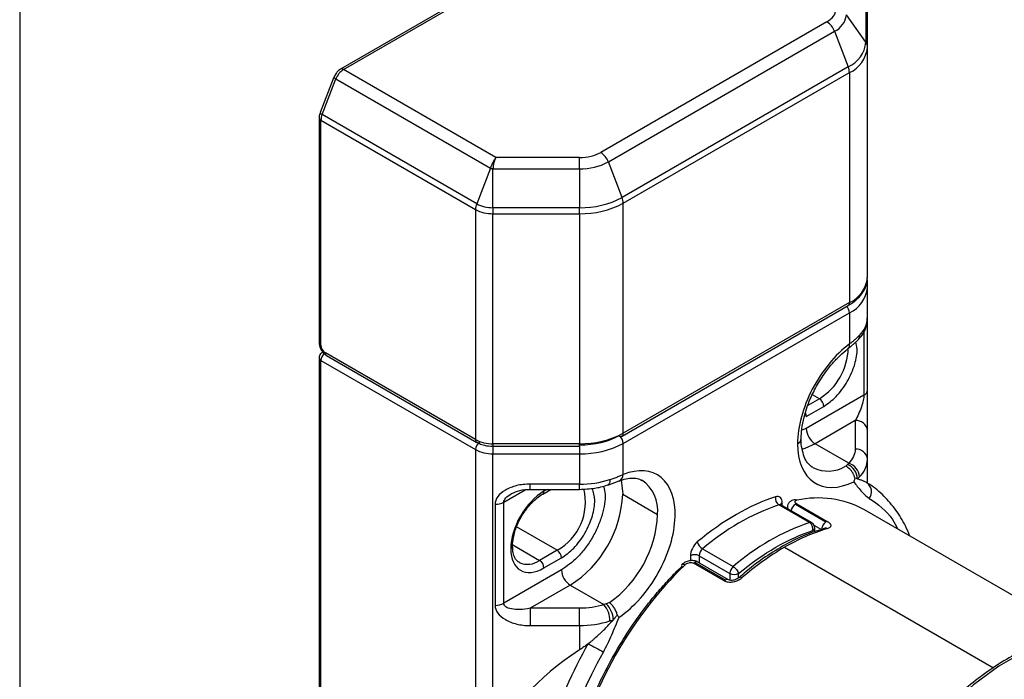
# Model space of a CAD drawing. Header units: millimetres. Extents: x 25 to 1092, y 25 to 838.
# Tile 17 of 60: x 25 to 105, y 615 to 668. Entities that reach past the tile are written whole.
import ezdxf

# ---------------------------------------------------------------- set-up
doc = ezdxf.new("R2010")
doc.units = ezdxf.units.MM
doc.header["$LTSCALE"] = 4
doc.linetypes.add('SLD-Solid', pattern=[0])
doc.layers.add('TEXT', color=140, linetype='SLD-Solid', lineweight=25)

msp = doc.modelspace()

# ---------------------------------------------------------------- linework, layer by layer
for p, q in [((78.802, 679.801), (51.334, 663.944)), ((51.584, 663.919), (79.051, 679.776)), ((93.821, 670.159), (93.821, 666.118)), ((93.955, 665.709), (93.955, 669.75)), ((93.821, 666.118), (92.244, 668.349)), ((90.669, 667.768), (72.384, 657.213)), ((72.997, 656.451), (91.281, 667.006)), ((91.281, 667.006), (92.396, 664.131)), ((93.955, 647.119), (93.955, 665.709)), ((92.396, 664.131), (74.112, 653.576)), ((50.811, 663.311), (49.696, 660.436)), ((50.813, 663.313), (50.811, 663.311)), ((50.901, 663.497), (50.827, 663.307)), ((63.91, 656.803), (51.584, 663.919)), ((74.207, 653.113), (92.491, 663.668)), ((92.491, 663.668), (92.491, 645.077)), ((49.856, 660.282), (50.971, 663.157)), ((50.971, 663.157), (63.467, 655.944)), ((49.615, 660.024), (49.615, 641.841)), ((49.697, 660.438), (49.696, 660.436)), ((62.352, 653.069), (49.856, 660.282)), ((49.761, 659.82), (62.257, 652.606)), ((49.761, 641.637), (49.761, 659.82)), ((70.671, 656.803), (63.91, 656.803)), ((70.671, 655.895), (70.671, 656.803)), ((74.112, 653.576), (72.997, 656.451)), ((63.467, 655.944), (62.352, 653.069)), ((63.671, 652.753), (63.671, 655.895)), ((63.671, 655.895), (70.671, 655.895)), ((70.671, 655.895), (70.671, 652.753)), ((74.207, 634.522), (74.207, 653.113)), ((62.257, 652.606), (62.257, 634.015)), ((70.671, 652.753), (63.671, 652.753)), ((63.671, 652.753), (63.671, 652.268)), ((63.671, 652.268), (70.671, 652.268)), ((63.671, 633.677), (63.671, 652.268)), ((70.671, 652.268), (70.671, 652.753)), ((70.671, 652.268), (70.671, 633.677)), ((93.955, 646.302), (93.955, 646.908)), ((93.955, 643.852), (93.955, 646.302)), ((92.491, 645.077), (74.207, 634.522)), ((74.103, 634.293), (92.387, 644.849)), ((74.207, 633.706), (92.491, 644.261)), ((92.491, 644.261), (92.491, 641.744)), ((93.955, 637.996), (93.955, 643.852)), ((93.663, 642.724), (93.663, 637.588)), ((92.387, 641.355), (93.154, 642.018)), ((62.257, 634.015), (50.115, 641.024)), ((49.615, 640.616), (49.615, 595.298)), ((49.761, 595.094), (49.761, 640.412)), ((49.761, 640.412), (62.257, 633.198)), ((50.218, 640.796), (62.361, 633.786)), ((93.663, 637.588), (89.006, 634.899)), ((90.066, 637.308), (89.116, 636.759)), ((90.066, 637.308), (89.494, 637.638)), ((89.006, 635.879), (90.42, 636.696)), ((92.955, 635.546), (89.713, 633.675)), ((92.955, 635.546), (92.955, 633.237)), ((89.006, 634.899), (88.636, 634.767)), ((93.955, 632.421), (93.955, 634.73)), ((62.257, 633.198), (62.257, 609.554)), ((70.671, 633.677), (63.671, 633.677)), ((63.671, 633.677), (63.671, 633.465)), ((63.671, 633.465), (70.671, 633.465)), ((63.671, 633.465), (63.671, 632.86)), ((70.671, 633.465), (70.671, 633.677)), ((70.671, 633.465), (70.671, 632.86)), ((74.207, 631.189), (74.207, 633.706)), ((92.438, 632.101), (89.713, 633.675)), ((63.671, 632.86), (70.671, 632.86)), ((63.671, 609.216), (63.671, 632.86)), ((70.671, 632.86), (70.671, 630.411)), ((93.955, 630.454), (93.955, 632.421)), ((89.541, 631.745), (89.438, 631.809)), ((72.948, 630.336), (73.869, 630.668)), ((64.55, 628.947), (66.28, 629.945)), ((70.671, 630.411), (66.671, 630.411)), ((66.671, 629.988), (66.671, 630.411)), ((66.671, 629.988), (70.671, 629.988)), ((67.689, 629.61), (68.344, 629.988)), ((68.051, 629.988), (67.792, 629.839)), ((70.671, 629.988), (70.671, 630.411)), ((74.156, 629.593), (76.985, 627.96)), ((63.843, 628.778), (63.843, 620.612)), ((64.55, 620.781), (64.55, 628.947)), ((89.26, 627.306), (86.785, 628.734)), ((89.432, 627.296), (86.958, 628.724)), ((87.061, 628.665), (87.061, 628.904)), ((87.475, 628.58), (87.475, 628.426)), ((88.122, 628.783), (90.597, 627.354)), ((88.226, 628.825), (90.701, 627.396)), ((110.966, 618.371), (93.702, 628.338)), ((68.853, 625.062), (65.579, 626.952)), ((89.62, 627.101), (90.243, 626.742)), ((89.682, 626.578), (89.682, 626.863)), ((90.454, 626.81), (89.912, 626.647)), ((65.28, 625.492), (67.439, 624.245)), ((68.853, 625.062), (67.439, 624.245)), ((80.62, 625.176), (83.095, 623.747)), ((87.238, 625.307), (104.129, 615.556)), ((67.792, 623.633), (69.207, 624.449)), ((79.637, 624.618), (79.637, 624.217)), ((80.344, 624.618), (82.818, 623.189)), ((80.344, 624.618), (80.344, 624.053)), ((69.207, 623.47), (64.55, 620.781)), ((82.361, 622.581), (79.886, 624.01)), ((82.465, 622.66), (79.99, 624.088)), ((82.715, 622.684), (80.24, 624.113)), ((82.818, 623.189), (82.818, 622.652)), ((83.526, 622.84), (83.526, 623.189)), ((69.914, 622.245), (66.671, 620.373)), ((69.914, 622.245), (72.639, 620.672)), ((66.671, 620.373), (66.671, 618.979)), ((70.671, 620.373), (66.671, 620.373)), ((70.671, 618.979), (70.671, 620.373)), ((66.671, 618.979), (70.671, 618.979)), ((70.671, 618.979), (70.671, 617.013))]:
    msp.add_line(p, q)
at = {"flags": 128}
for points in [[(89.713, 633.675), (88.885, 633.291), (88.638, 633.214)], [(73.131, 630.784), (73.121, 630.634), (73.093, 630.51), (73.048, 630.415), (72.987, 630.354), (72.946, 630.335)], [(74.022, 630.739), (74.075, 630.502), (74.156, 629.593)], [(79.17, 623.869), (79.103, 623.903), (79.043, 623.923), (78.992, 623.929), (78.953, 623.92), (78.935, 623.907)], [(114.423, 618.256), (112.635, 618.446), (110.723, 618.278), (108.72, 617.755), (106.661, 616.886), (104.584, 615.687), (102.526, 614.179), (100.522, 612.389), (98.61, 610.349), (96.823, 608.096)]]:
    msp.add_lwpolyline(points, dxfattribs=at)
for centre, radius, start, end in [((90.598, 668.513), 1.654, 294.37466, 354.3052), ((89.841, 666.475), 1.535, 20.22711, 57.36203), ((91.386, 666.361), 2.447, 294.37466, 354.3052), ((91.453, 665.959), 2.515, 294.37466, 354.3052), ((93.249, 665.704), 0.706, 0.44941, 35.88525), ((91.189, 663.643), 1.302, 1.10815, 22.02116), ((51.049, 663.398), 0.254, 200.26329, 252.1043), ((52.411, 662.627), 1.535, 122.63797, 159.77289), ((51.438, 663.721), 0.246, 53.67892, 115.26856), ((49.86, 660.045), 0.246, 184.51534, 246.34909), ((49.934, 660.524), 0.254, 200.26329, 252.1043), ((51.063, 659.794), 1.302, 157.97884, 178.89185), ((71.556, 655.92), 1.535, 20.22711, 57.36203), ((70.766, 660.639), 4.745, 268.8559, 298.04024), ((63.559, 652.581), 1.302, 157.97884, 178.89185), ((63.617, 655.445), 2.692, 241.95976, 271.1441), ((70.811, 659.773), 7.021, 268.8559, 298.04024), ((70.815, 659.481), 7.215, 268.8559, 298.04024), ((72.905, 653.088), 1.302, 1.10815, 22.02116), ((63.614, 655.153), 2.886, 241.95976, 271.1441), ((91.453, 647.368), 2.515, 294.37466, 354.3052), ((93.59, 646.296), 0.366, 1.00624, 42.84812), ((91.453, 646.551), 2.515, 294.37466, 354.3052), ((92.246, 645.05), 0.246, 305.01333, 6.29885), ((91.717, 644.225), 0.775, 2.6952, 45.36759), ((91.91, 643.927), 2.047, 313.09924, 357.91727), ((49.865, 641.866), 0.251, 185.6948, 245.62534), ((92.117, 641.636), 0.389, 312.6972, 16.10998), ((92.736, 642.41), 0.573, 316.77602, 2.21608), ((50.535, 640.376), 0.775, 131.71157, 177.32997), ((50.36, 640.997), 0.246, 173.70115, 234.98667), ((87.412, 641.532), 4.989, 302.13908, 358.41621), ((49.865, 640.641), 0.252, 185.7352, 245.62182), ((93.455, 638.046), 0.503, 294.37466, 354.3052), ((89.652, 636.661), 0.768, 2.60548, 57.39452), ((88.304, 635.857), 0.702, 1.77796, 26.71341), ((93.039, 634.628), 0.922, 6.35134, 95.18258), ((90.541, 634.969), 1.537, 182.60548, 237.39452), ((62.494, 633.984), 0.239, 172.6801, 236.58521), ((63.614, 636.562), 2.886, 241.95976, 271.1441), ((63.025, 633.163), 0.768, 122.60548, 177.39452), ((70.815, 640.89), 7.215, 268.8559, 298.04024), ((73.439, 633.671), 0.768, 2.60548, 57.39452), ((74, 634.522), 0.251, 234.38242, 294.30712), ((73.962, 634.495), 0.246, 305.01333, 6.29885), ((88.101, 634.126), 0.492, 293.66738, 355.30356), ((63.614, 635.745), 2.886, 241.95976, 271.1441), ((70.815, 640.073), 7.215, 268.8559, 298.04024), ((93.039, 632.319), 0.922, 6.35134, 95.18258), ((91.91, 632.495), 2.047, 313.09924, 357.91727), ((90.762, 634.266), 2.801, 244.17105, 300.58769), ((91.853, 630.794), 1.291, 2.38954, 68.30203), ((92.05, 630.9), 1.263, 4.59865, 72.0959), ((70.714, 638.415), 8.005, 269.69267, 287.57253), ((73.613, 631.203), 0.594, 295.52508, 358.58416), ((74.008, 628.264), 2.992, 354.17624, 55.39527), ((67.548, 629.812), 0.246, 304.8419, 6.31452), ((66.703, 628.949), 4.442, 298.95394, 14.00202), ((93.368, 629.791), 0.907, 323.80781, 53.70327), ((64.945, 630.012), 9.221, 302.60548, 357.39452), ((87.152, 629.274), 0.653, 170.51126, 235.76518), ((88.08, 628.848), 0.298, 58.63726, 98.87246), ((89.947, 621.423), 7.868, 61.49999, 102.56731), ((63.872, 630.22), 1.443, 268.8559, 298.04024), ((92.902, 611.019), 18.741, 109.05036, 130.94426), ((86.86, 628.54), 0.208, 62.13407, 111.3027), ((87.18, 628.656), 0.275, 115.74761, 159.7742), ((88.548, 628.125), 0.783, 122.93511, 170.65076), ((88.311, 628.464), 0.371, 103.23433, 120.68062), ((67.677, 628.415), 9.319, 305.55615, 357.20549), ((90.786, 627.035), 0.371, 103.23433, 120.68062), ((95.377, 609.591), 18.741, 109.05036, 130.94426), ((95.092, 611.944), 15.5, 106.52536, 120.44385), ((89.335, 627.112), 0.208, 62.11867, 111.30356), ((89.437, 626.884), 0.246, 293.69292, 355.02383), ((91.011, 626.707), 0.768, 122.60548, 177.39452), ((90.534, 626.576), 0.272, 56.86168, 126.33378), ((65.008, 625.409), 0.245, 293.55392, 356.56184), ((68.439, 624.414), 0.768, 2.60548, 57.39452), ((81.125, 626.011), 0.976, 196.48132, 238.82625), ((81.126, 624.578), 0.783, 130.21854, 177.06937), ((98.515, 606.013), 22.348, 120.30703, 131.20697), ((66.471, 625.599), 1.665, 246.22573, 305.571), ((67.025, 623.598), 0.768, 2.60548, 57.39452), ((79.99, 623.935), 0.769, 62.60967, 117.39033), ((70.742, 623.539), 1.537, 182.60548, 237.39452), ((102.412, 600.226), 33.154, 134.50996, 166.45737), ((79.052, 623.825), 0.143, 145.01167, 210.85753), ((80.282, 623.591), 0.577, 120.43602, 133.40728), ((80.137, 623.884), 0.251, 65.69288, 125.61758), ((83.601, 623.149), 0.783, 130.21854, 177.06937), ((82.757, 622.162), 0.577, 120.43602, 133.40728), ((82.611, 622.461), 0.246, 64.64131, 126.32928), ((83.172, 623.871), 0.769, 242.60967, 297.39033), ((83.649, 622.66), 0.22, 49.12455, 116.6825), ((63.872, 622.055), 1.443, 268.8559, 298.04024), ((71.027, 619.319), 2.104, 0.90834, 39.99552), ((71.394, 619.328), 2.012, 3.5084, 44.42044), ((70.714, 626.984), 8.005, 269.69267, 287.57253), ((98.563, 601.615), 31.495, 149.67288, 178.11861), ((91.392, 652.181), 40.026, 239.99826, 241.99366)]:
    msp.add_arc(centre, radius, start, end)
msp.add_ellipse((93.955, 605.098), major_axis=(31.113, 0), ratio=0.577382, start_param=2.41642, end_param=2.910311)
for points in [[(90.669, 667.768), (91.123, 668.03), (91.378, 668.386), (91.378, 668.757)], [(70.671, 656.803), (71.314, 656.803), (71.93, 656.95), (72.384, 657.213)], [(49.761, 641.637), (49.761, 641.411), (49.92, 641.137), (50.115, 641.024)], [(73.853, 634.318), (73.009, 633.831), (71.865, 633.557), (70.671, 633.557)], [(92.955, 633.237), (92.955, 632.839), (92.777, 632.448), (92.438, 632.101)], [(92.331, 631.993), (92.279, 631.946), (92.231, 631.9), (92.188, 631.855)], [(92.438, 632.101), (92.404, 632.063), (92.369, 632.027), (92.331, 631.993)], [(92.925, 630.914), (93.003, 630.891), (93.076, 630.869), (93.143, 630.848)], [(93.143, 630.848), (93.201, 630.896), (93.256, 630.947), (93.309, 631.001)], [(67.792, 629.839), (66.309, 628.983), (65.105, 626.897), (65.105, 625.185)], [(86.508, 629.381), (84.428, 628.717), (82.27, 627.471), (80.19, 625.734)], [(83.526, 623.189), (85.505, 624.842), (87.557, 626.027), (89.536, 626.659)], [(89.536, 626.659), (89.579, 626.903), (89.455, 627.193), (89.26, 627.306)], [(65.105, 625.185), (65.105, 623.472), (66.309, 622.777), (67.792, 623.633)], [(72.639, 620.672), (72.039, 620.476), (71.361, 620.373), (70.671, 620.373)], [(72.831, 620.737), (72.769, 620.713), (72.705, 620.691), (72.639, 620.672)], [(73.096, 620.833), (73.006, 620.801), (72.917, 620.769), (72.831, 620.737)], [(73.131, 619.352), (73.223, 619.383), (73.314, 619.416), (73.403, 619.451)], [(73.712, 619.822), (73.77, 619.758), (73.82, 619.698), (73.862, 619.645)], [(71.378, 617.518), (71.146, 617.338), (70.911, 617.169), (70.671, 617.013)], [(68.5, 602.649), (68.5, 607.052), (69.967, 612.135), (72.597, 616.842)]]:
    msp.add_open_spline(points, degree=3)
for points, knots in [([(51.335, 663.94), (51.284, 663.909), (51.162, 663.833), (51.016, 663.677), (50.935, 663.55), (50.901, 663.497)], [0, 0, 0, 0, 0.295216, 0.704407, 1, 1, 1, 1]), ([(49.712, 660.433), (49.684, 660.371), (49.636, 660.262), (49.614, 660.123), (49.62, 660.049), (49.622, 660.025)], [0, 0, 0, 0, 0.4627827, 0.8209682, 1, 1, 1, 1]), ([(63.467, 655.944), (63.477, 655.969), (63.497, 656.021), (63.53, 656.1), (63.564, 656.182), (63.601, 656.265), (63.639, 656.348), (63.684, 656.439), (63.735, 656.538), (63.789, 656.63), (63.848, 656.723), (63.887, 656.773), (63.91, 656.803)], [0, 0, 0, 0, 0.077353, 0.156892, 0.238785, 0.323184, 0.410231, 0.500053, 0.617748, 0.750005, 0.848823, 1, 1, 1, 1]), ([(63.91, 656.803), (63.898, 656.781), (63.875, 656.742), (63.846, 656.683), (63.814, 656.613), (63.78, 656.527), (63.738, 656.397), (63.703, 656.244), (63.676, 656.068), (63.673, 655.951), (63.671, 655.895)], [0, 0, 0, 0, 0.106667, 0.190074, 0.250214, 0.382471, 0.500291, 0.677036, 0.843213, 1, 1, 1, 1]), ([(63.467, 655.944), (63.482, 655.939), (63.512, 655.931), (63.562, 655.919), (63.616, 655.906), (63.653, 655.899), (63.671, 655.895)], [0, 0, 0, 0, 0.252627, 0.5, 0.747373, 1, 1, 1, 1]), ([(92.374, 644.857), (92.497, 644.926), (92.842, 645.119), (93.292, 645.523), (93.699, 646.067), (93.937, 646.616), (93.928, 646.978), (93.924, 647.119)], [0, 0, 0, 0, 0.127323, 0.357651, 0.594688, 0.84219, 1, 1, 1, 1]), ([(93.138, 642.025), (93.191, 642.072), (93.436, 642.29), (93.723, 642.782), (93.955, 643.366), (93.929, 643.734), (93.921, 643.85)], [0, 0, 0, 0, 0.09827, 0.457214, 0.827648, 1, 1, 1, 1]), ([(49.618, 641.841), (49.62, 641.78), (49.625, 641.637), (49.686, 641.432), (49.756, 641.299), (49.785, 641.243)], [0, 0, 0, 0, 0.295336, 0.704458, 1, 1, 1, 1]), ([(92.491, 641.744), (91.323, 640.861), (90.259, 639.563), (88.721, 636.603), (88.299, 635.04), (88.299, 633.675)], [0, 0, 0, 0, 0.5, 0.5, 1, 1, 1, 1]), ([(90.42, 636.696), (90.758, 636.932), (91.278, 637.296), (91.904, 638.044), (92.333, 638.693), (92.684, 639.392), (93.001, 640.296), (93.176, 641.212), (93.051, 641.718), (93.008, 641.892)], [0, 0, 0, 0, 0.212722, 0.327235, 0.444177, 0.561119, 0.675631, 0.888354, 1, 1, 1, 1]), ([(92.491, 641.744), (92.535, 641.776), (92.624, 641.841), (92.752, 641.939), (92.874, 642.037), (92.992, 642.136), (93.104, 642.234), (93.21, 642.334), (93.276, 642.399), (93.309, 642.432)], [0, 0, 0, 0, 0.141221, 0.282912, 0.42512, 0.567888, 0.711262, 0.855285, 1, 1, 1, 1]), ([(49.865, 641.048), (49.816, 641.012), (49.717, 640.941), (49.63, 640.782), (49.621, 640.669), (49.616, 640.616)], [0, 0, 0, 0, 0.351106, 0.69281, 1, 1, 1, 1]), ([(49.785, 641.243), (49.864, 641.131), (49.972, 640.978), (50.132, 640.844), (50.199, 640.812), (50.221, 640.802)], [0, 0, 0, 0, 0.634073, 0.877372, 1, 1, 1, 1]), ([(89.907, 638.462), (90.15, 638.851), (90.491, 639.398), (91.069, 640.116), (91.577, 640.664), (92.05, 641.106), (92.322, 641.297), (92.387, 641.343)], [0, 0, 0, 0, 0.339827, 0.477078, 0.701161, 0.927865, 1, 1, 1, 1]), ([(88.595, 634.086), (88.603, 634.343), (88.621, 634.891), (88.789, 635.747), (89.032, 636.566), (89.37, 637.456), (89.701, 638.075), (89.907, 638.462)], [0, 0, 0, 0, 0.194421, 0.415469, 0.581019, 0.738323, 1, 1, 1, 1]), ([(93.955, 634.73), (93.955, 634.944), (93.955, 635.2), (93.955, 635.758), (93.955, 636.061), (93.955, 636.665), (93.955, 636.967), (93.955, 637.526), (93.955, 637.782), (93.955, 637.996)], [0, 0, 0, 0, 0.25, 0.25, 0.5, 0.5, 0.75, 0.75, 1, 1, 1, 1]), ([(93.663, 637.588), (93.663, 637.481), (93.644, 637.342), (93.573, 637.022), (93.521, 636.84), (93.39, 636.463), (93.312, 636.266), (93.141, 635.888), (93.048, 635.707), (92.955, 635.546)], [0, 0, 0, 0, 0.25, 0.25, 0.5, 0.5, 0.75, 0.75, 1, 1, 1, 1]), ([(62.367, 633.792), (62.433, 633.754), (62.613, 633.648), (63.046, 633.509), (63.434, 633.482), (63.671, 633.465)], [0, 0, 0, 0, 0.181209, 0.500082, 1, 1, 1, 1]), ([(89.477, 631.798), (89.349, 631.896), (89.105, 632.082), (88.824, 632.591), (88.65, 633.242), (88.574, 633.758), (88.594, 634.067), (88.595, 634.086)], [0, 0, 0, 0, 0.272909, 0.51732, 0.753554, 0.984834, 1, 1, 1, 1]), ([(88.299, 633.675), (88.299, 632.242), (88.765, 631.13), (90.446, 629.99), (91.599, 630.004), (92.836, 630.599)], [0, 0, 0, 0, 0.5, 0.5, 1, 1, 1, 1]), ([(73.862, 619.645), (75.069, 620.459), (76.197, 621.734), (77.869, 624.724), (78.354, 626.336), (78.439, 629.181), (78.036, 630.316), (76.491, 631.58), (75.404, 631.666), (74.207, 631.189)], [0, 0, 0, 0, 0.25, 0.25, 0.5, 0.5, 0.75, 0.75, 1, 1, 1, 1]), ([(92.925, 630.914), (92.918, 630.945), (92.904, 631.008), (92.871, 631.104), (92.831, 631.2), (92.782, 631.295), (92.725, 631.388), (92.66, 631.477), (92.582, 631.569), (92.481, 631.667), (92.347, 631.773), (92.244, 631.826), (92.188, 631.855)], [0, 0, 0, 0, 0.079989, 0.161268, 0.243858, 0.327775, 0.413034, 0.499647, 0.584844, 0.696659, 0.835056, 1, 1, 1, 1]), ([(73.131, 630.784), (73.188, 630.803), (73.301, 630.84), (73.465, 630.897), (73.624, 630.955), (73.778, 631.013), (73.927, 631.072), (74.07, 631.13), (74.161, 631.169), (74.207, 631.189)], [0, 0, 0, 0, 0.144715, 0.288738, 0.432112, 0.57488, 0.717088, 0.858779, 1, 1, 1, 1]), ([(73.865, 630.654), (74.008, 630.71), (74.362, 630.85), (74.861, 630.915), (75.346, 630.89), (75.59, 630.773), (75.714, 630.714)], [0, 0, 0, 0, 0.177612, 0.439077, 0.71559, 1, 1, 1, 1]), ([(92.925, 630.914), (92.919, 630.881), (92.906, 630.813), (92.877, 630.707), (92.85, 630.636), (92.836, 630.599)], [0, 0, 0, 0, 0.301277, 0.633765, 1, 1, 1, 1]), ([(92.836, 630.599), (93.029, 630.35), (93.221, 630.101), (93.527, 629.751), (93.633, 629.639), (93.856, 629.432), (93.974, 629.335), (94.1, 629.255)], [0, 0, 0, 0, 0.5, 0.5, 0.75, 0.75, 1, 1, 1, 1]), ([(93.143, 630.848), (93.177, 630.837), (93.248, 630.814), (93.349, 630.779), (93.45, 630.743), (93.548, 630.706), (93.629, 630.672), (93.718, 630.633), (93.797, 630.593), (93.864, 630.553), (93.893, 630.532), (93.905, 630.522)], [0, 0, 0, 0, 0.085797, 0.178745, 0.278847, 0.386107, 0.500525, 0.578773, 0.750701, 0.888577, 1, 1, 1, 1]), ([(66.671, 630.411), (66.301, 630.411), (65.931, 630.368), (65.247, 630.204), (64.933, 630.083), (64.409, 629.781), (64.2, 629.6), (63.916, 629.205), (63.843, 628.991), (63.843, 628.778)], [0, 0, 0, 0, 0.25, 0.25, 0.5, 0.5, 0.75, 0.75, 1, 1, 1, 1]), ([(65.171, 629.644), (65.388, 629.741), (65.859, 629.954), (66.386, 629.976), (66.671, 629.988)], [0, 0, 0, 0, 0.459483, 1, 1, 1, 1]), ([(72.637, 630.17), (72.681, 629.984), (72.831, 629.36), (72.601, 628.206), (72.186, 627.018), (71.724, 626.097), (71.159, 625.244), (70.335, 624.26), (69.651, 623.781), (69.207, 623.47)], [0, 0, 0, 0, 0.09215, 0.309541, 0.426566, 0.546075, 0.665584, 0.782609, 1, 1, 1, 1]), ([(69.207, 624.449), (69.545, 624.686), (70.065, 625.05), (70.69, 625.798), (71.12, 626.447), (71.47, 627.146), (71.791, 628.052), (71.973, 629.132), (71.8, 629.765), (71.717, 630.07)], [0, 0, 0, 0, 0.1956203, 0.3009261, 0.4084667, 0.5160073, 0.6213131, 0.8169334, 1, 1, 1, 1]), ([(70.671, 629.988), (71.085, 630.006), (71.666, 630.033), (72.422, 630.178), (72.757, 630.284), (72.943, 630.343)], [0, 0, 0, 0, 0.525015, 0.737195, 1, 1, 1, 1]), ([(97.379, 626.215), (97.266, 626.492), (96.955, 627.253), (96.264, 628.343), (95.296, 629.457), (94.502, 630.18), (93.993, 630.45), (93.919, 630.49)], [0, 0, 0, 0, 0.150106, 0.411998, 0.678783, 0.953159, 1, 1, 1, 1]), ([(64.55, 628.947), (64.55, 629.054), (64.605, 629.171), (64.818, 629.409), (64.975, 629.53), (65.171, 629.644)], [0, 0, 0, 0, 0.5, 0.5, 1, 1, 1, 1]), ([(65.972, 627.787), (66.155, 628.073), (66.412, 628.474), (66.856, 628.966), (67.235, 629.307), (67.541, 629.539), (67.685, 629.607), (67.689, 629.608)], [0, 0, 0, 0, 0.3710591, 0.518775, 0.7572097, 0.994177, 1, 1, 1, 1]), ([(87.061, 628.904), (87.061, 629.089), (87.006, 629.238), (86.805, 629.412), (86.665, 629.432), (86.508, 629.381)], [0, 0, 0, 0, 0.5, 0.5, 1, 1, 1, 1]), ([(88.034, 629.143), (87.963, 629.125), (87.816, 629.087), (87.633, 628.952), (87.501, 628.765), (87.484, 628.615), (87.475, 628.541)], [0, 0, 0, 0, 0.235966, 0.488942, 0.748733, 1, 1, 1, 1]), ([(88.235, 629.103), (88.22, 629.1), (88.191, 629.093), (88.155, 629.079), (88.12, 629.06), (88.092, 629.033), (88.079, 628.996), (88.086, 628.956), (88.113, 628.912), (88.158, 628.867), (88.204, 628.839), (88.226, 628.825)], [0, 0, 0, 0, 0.0839443, 0.1673316, 0.2513496, 0.3771626, 0.5005716, 0.6250163, 0.7498356, 0.8753734, 1, 1, 1, 1]), ([(94.1, 629.255), (94.792, 628.773), (95.7, 628.14), (96.253, 627.048), (96.384, 626.789)], [0, 0, 0, 0, 0.762583, 1, 1, 1, 1]), ([(86.961, 628.725), (86.933, 628.754), (86.902, 628.785), (86.906, 628.772), (86.907, 628.771)], [0, 0, 0, 0, 0.9027188, 1, 1, 1, 1]), ([(65.26, 625.396), (65.257, 625.423), (65.238, 625.616), (65.301, 626.017), (65.428, 626.56), (65.634, 627.149), (65.85, 627.558), (65.972, 627.787)], [0, 0, 0, 0, 0.042269, 0.29816, 0.494698, 0.716347, 1, 1, 1, 1]), ([(90.701, 627.396), (90.724, 627.382), (90.77, 627.354), (90.83, 627.311), (90.88, 627.267), (90.935, 627.208), (90.981, 627.135), (90.994, 627.052), (90.971, 626.975), (90.908, 626.906), (90.815, 626.847), (90.727, 626.818), (90.683, 626.803)], [0, 0, 0, 0, 0.06267, 0.124771, 0.187039, 0.2502, 0.374176, 0.499853, 0.624048, 0.749509, 0.874649, 1, 1, 1, 1]), ([(89.912, 626.647), (89.774, 626.607), (89.11, 626.415), (87.894, 625.847), (86.293, 624.944), (84.832, 623.936), (83.93, 623.164), (83.54, 622.83)], [0, 0, 0, 0, 0.065717, 0.31618, 0.565102, 0.811943, 1, 1, 1, 1]), ([(89.615, 627.113), (89.577, 627.167), (89.526, 627.239), (89.451, 627.283), (89.432, 627.294)], [0, 0, 0, 0, 0.75175, 1, 1, 1, 1]), ([(89.681, 626.863), (89.681, 626.866), (89.689, 626.911), (89.668, 627), (89.633, 627.075), (89.615, 627.113)], [0, 0, 0, 0, 0.04003, 0.520325, 1, 1, 1, 1]), ([(65.805, 624.093), (65.769, 624.108), (65.622, 624.168), (65.455, 624.407), (65.281, 624.828), (65.267, 625.206), (65.26, 625.396)], [0, 0, 0, 0, 0.109347, 0.441265, 0.718436, 1, 1, 1, 1]), ([(80.19, 625.734), (80.033, 625.603), (79.892, 625.421), (79.691, 625.015), (79.637, 624.803), (79.637, 624.618)], [0, 0, 0, 0, 0.5, 0.5, 1, 1, 1, 1]), ([(80.241, 624.113), (80.192, 624.137), (80.095, 624.185), (79.92, 624.222), (79.736, 624.232), (79.491, 624.206), (79.193, 624.113), (79.02, 623.975), (78.935, 623.907)], [0, 0, 0, 0, 0.131628, 0.261393, 0.39033, 0.516521, 0.762206, 1, 1, 1, 1]), ([(70.164, 608.27), (70.196, 608.407), (70.261, 608.681), (70.366, 609.094), (70.478, 609.507), (70.597, 609.92), (70.722, 610.335), (70.855, 610.749), (70.995, 611.164), (71.141, 611.58), (71.294, 611.996), (71.675, 612.984), (72.35, 614.54), (73.434, 616.616), (74.658, 618.616), (75.706, 620.083), (76.486, 621.074), (76.957, 621.644), (77.436, 622.197), (77.925, 622.733), (78.422, 623.254), (78.76, 623.586), (78.929, 623.752)], [0, 0, 0, 0, 0.02473, 0.049407, 0.074044, 0.098655, 0.123252, 0.14785, 0.172462, 0.197102, 0.221783, 0.246518, 0.373247, 0.500005, 0.626734, 0.753492, 0.794677, 0.835738, 0.876739, 0.917741, 0.958807, 1, 1, 1, 1]), ([(79.17, 623.869), (79.262, 623.959), (79.39, 624.026), (79.655, 624.08), (79.79, 624.066), (79.886, 624.01)], [0, 0, 0, 0, 0.5, 0.5, 1, 1, 1, 1]), ([(83.095, 623.747), (83.189, 623.693), (83.287, 623.604), (83.448, 623.394), (83.505, 623.283), (83.526, 623.189)], [0, 0, 0, 0, 0.5, 0.5, 1, 1, 1, 1]), ([(83.793, 622.826), (83.769, 622.806), (83.722, 622.767), (83.643, 622.712), (83.559, 622.662), (83.442, 622.601), (83.285, 622.538), (83.088, 622.487), (82.889, 622.463), (82.695, 622.47), (82.513, 622.506), (82.411, 622.556), (82.361, 622.581)], [0, 0, 0, 0, 0.062884, 0.125204, 0.187479, 0.250229, 0.375735, 0.500037, 0.625652, 0.749628, 0.87513, 1, 1, 1, 1]), ([(83.551, 622.857), (83.483, 622.807), (83.351, 622.709), (83.113, 622.631), (82.888, 622.613), (82.772, 622.661), (82.716, 622.684)], [0, 0, 0, 0, 0.271422, 0.530199, 0.7712, 1, 1, 1, 1]), ([(63.843, 620.612), (63.843, 620.398), (63.916, 620.185), (64.2, 619.79), (64.409, 619.609), (64.933, 619.306), (65.247, 619.185), (65.931, 619.022), (66.301, 618.979), (66.671, 618.979)], [0, 0, 0, 0, 0.25, 0.25, 0.5, 0.5, 0.75, 0.75, 1, 1, 1, 1]), ([(66.671, 620.373), (66.393, 620.319), (66.116, 620.287), (65.603, 620.27), (65.368, 620.286), (64.975, 620.361), (64.818, 620.422), (64.605, 620.578), (64.55, 620.674), (64.55, 620.781)], [0, 0, 0, 0, 0.25, 0.25, 0.5, 0.5, 0.75, 0.75, 1, 1, 1, 1]), ([(73.096, 620.833), (73.116, 620.817), (73.154, 620.786), (73.209, 620.733), (73.26, 620.679), (73.305, 620.625), (73.346, 620.573), (73.382, 620.523), (73.414, 620.477), (73.441, 620.436), (73.486, 620.363), (73.547, 620.254), (73.616, 620.107), (73.672, 619.962), (73.699, 619.868), (73.712, 619.822)], [0, 0, 0, 0, 0.076679, 0.148099, 0.214259, 0.27516, 0.3308, 0.38118, 0.426297, 0.466152, 0.500743, 0.630038, 0.756311, 0.879613, 1, 1, 1, 1]), ([(71.378, 617.518), (71.429, 617.558), (71.54, 617.644), (71.717, 617.789), (71.964, 617.998), (72.203, 618.212), (72.5, 618.493), (72.789, 618.779), (73.114, 619.123), (73.311, 619.347), (73.403, 619.451)], [0, 0, 0, 0, 0.071348, 0.154462, 0.249342, 0.421284, 0.499566, 0.686241, 0.853048, 1, 1, 1, 1]), ([(72.597, 616.842), (72.849, 617.293), (73.067, 617.762), (73.476, 618.701), (73.669, 619.174), (73.862, 619.645)], [0, 0, 0, 0, 0.5, 0.5, 1, 1, 1, 1]), ([(73.712, 619.822), (73.661, 619.76), (73.559, 619.635), (73.455, 619.513), (73.403, 619.451)], [0, 0, 0, 0, 0.500184, 1, 1, 1, 1]), ([(110.455, 618.277), (110.172, 618.231), (109.348, 618.096), (107.934, 617.615), (106.244, 616.863), (104.557, 615.89), (102.897, 614.728), (101.29, 613.398), (99.771, 611.943), (98.388, 610.425), (97.387, 609.21), (96.869, 608.499), (96.735, 608.316)], [0, 0, 0, 0, 0.061808, 0.18027, 0.298228, 0.415562, 0.532059, 0.647249, 0.760038, 0.867511, 0.965962, 1, 1, 1, 1])]:
    msp.add_open_spline(points, degree=3, knots=knots)
at = {"layer": 'TEXT'}
msp.add_line((25.4, 838.2), (25.4, 25.4), dxfattribs=at)

doc.saveas('drawing.dxf')
